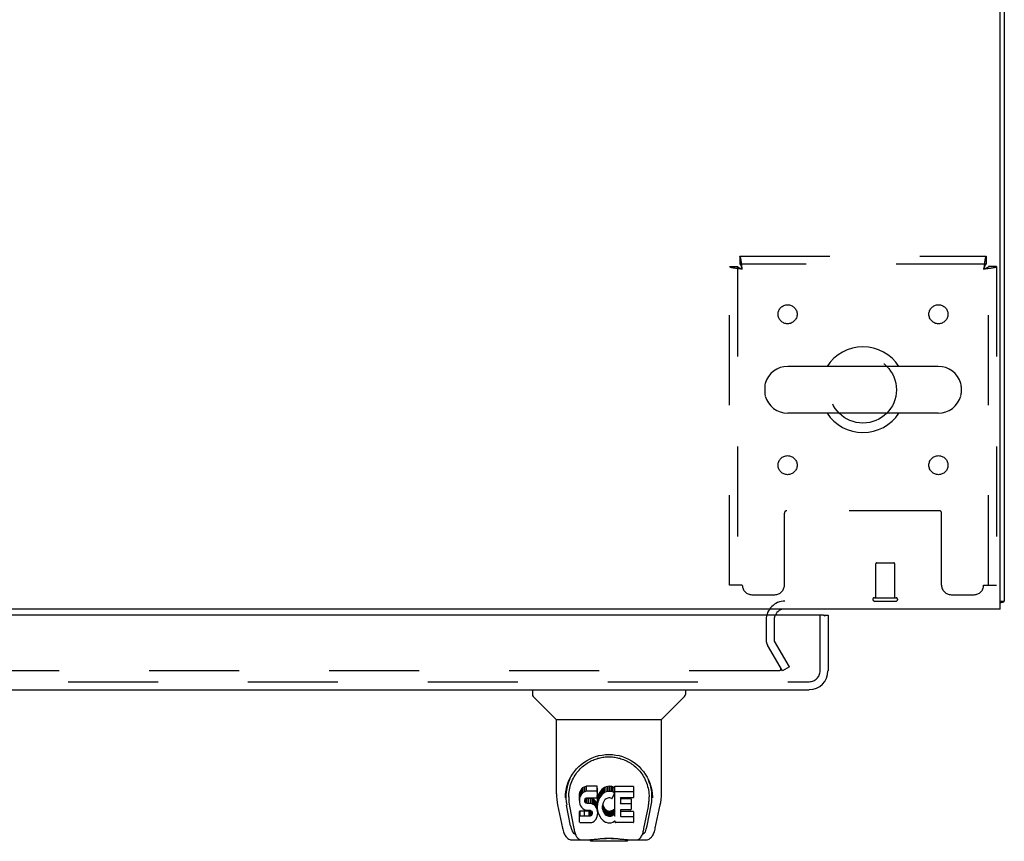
# Model space of a CAD drawing. Header units: inches. Extents: x 0 to 215, y 0 to 139.
# Tile 58 of 115: x 94 to 107, y 105 to 116. Entities that reach past the tile are written whole.
import ezdxf

# ---------------------------------------------------------------- set-up
doc = ezdxf.new("R2010")
doc.units = ezdxf.units.IN
doc.header["$LTSCALE"] = 11.804375
doc.header["$MEASUREMENT"] = 0
doc.linetypes.add('HIDDEN', pattern=[0.2, 0.1, -0.1])
doc.layers.get('0').update_dxf_attribs({"linetype": 'CONTINUOUS'})
doc.layers.add('DEFAULT_2', color=8, linetype='HIDDEN')
doc.layers.add('DOOR_ASSEMBLY', color=7, linetype='CONTINUOUS')

msp = doc.modelspace()

# ---------------------------------------------------------------- linework, layer by layer
at = {"color": 3, "linetype": 'Continuous'}
for p, q in [((107.154, 107.884), (107.154, 125.772)), ((107.206, 125.638), (107.206, 107.988)), ((107.154, 107.884), (67.008, 107.884))]:
    msp.add_line(p, q, dxfattribs=at)
at = {"color": 7, "linetype": 'Continuous'}
for p, q in [((106.34, 111.065), (104.365, 111.065)), ((104.065, 110.803), (104.065, 110.716)), ((106.64, 110.803), (106.64, 110.716)), ((106.34, 110.453), (104.365, 110.453)), ((107.154, 107.988), (107.206, 107.988))]:
    msp.add_line(p, q, dxfattribs=at)
at = {"color": 3, "linetype": 'Continuous'}
for points in [[(107.154, 107.968), (107.154, 107.969), (107.158, 107.97), (107.163, 107.971), (107.167, 107.972), (107.171, 107.972)], [(107.171, 107.972), (107.178, 107.974), (107.182, 107.975), (107.185, 107.976), (107.188, 107.976), (107.191, 107.977), (107.194, 107.978), (107.197, 107.979), (107.199, 107.98), (107.201, 107.981), (107.203, 107.982), (107.204, 107.983), (107.205, 107.984), (107.206, 107.985), (107.206, 107.987), (107.206, 107.988)]]:
    msp.add_lwpolyline(points, dxfattribs=at)
at = {"color": 7, "linetype": 'Continuous'}
for centre, radius, start, end in [((105.352, 110.759), 0.562, 32.9567, 147.0433), ((104.365, 110.759), 0.306, 90, 164.3697), ((106.34, 110.759), 0.306, 15.6303, 90), ((104.208, 110.803), 0.144, 164.3697, 180), ((106.496, 110.803), 0.144, 0, 15.6303), ((104.208, 110.716), 0.144, 180, 195.6303), ((106.496, 110.716), 0.144, 344.3697, 360), ((104.365, 110.759), 0.306, 195.6303, 270), ((106.34, 110.759), 0.306, 270, 344.3697), ((105.352, 110.759), 0.562, 212.956, 327.044)]:
    msp.add_arc(centre, radius, start, end, dxfattribs=at)
at = {"color": 3, "linetype": 'Continuous'}
msp.add_arc((104.328, 107.742), 0.142, 90, 153.5334, dxfattribs=at)
at = {"layer": 'DEFAULT_2', "color": 8, "linetype": 'HIDDEN'}
for p, q in [((103.736, 112.509), (106.968, 112.509)), ((103.736, 112.509), (103.736, 112.405)), ((106.968, 112.405), (103.736, 112.405)), ((106.968, 112.509), (106.968, 112.405)), ((103.602, 112.375), (103.706, 112.375)), ((103.602, 108.197), (103.602, 112.375)), ((103.706, 112.375), (103.706, 108.197)), ((107.102, 112.375), (106.998, 112.375)), ((106.998, 108.197), (106.998, 112.375)), ((107.102, 112.375), (107.102, 108.197)), ((106.353, 109.172), (104.351, 109.172)), ((104.321, 108.197), (104.321, 109.142)), ((106.383, 108.197), (106.383, 109.142)), ((105.52, 108.031), (105.52, 108.478)), ((105.53, 108.488), (105.758, 108.488)), ((105.768, 108.031), (105.768, 108.478)), ((103.769, 108.197), (103.602, 108.197)), ((106.935, 108.197), (107.102, 108.197)), ((103.894, 108.072), (104.196, 108.072)), ((105.502, 108.031), (105.786, 108.031)), ((106.508, 108.072), (106.81, 108.072)), ((105.502, 107.988), (105.786, 107.988)), ((104.081, 107.742), (104.081, 107.48)), ((104.185, 107.742), (104.185, 107.48)), ((104.296, 107.072), (104.099, 107.411)), ((104.386, 107.124), (104.19, 107.463)), ((104.386, 107.124), (104.296, 107.072)), ((104.25, 107.072), (69.913, 107.072))]:
    msp.add_line(p, q, dxfattribs=at)
for points in [[(103.769, 112.342), (103.767, 112.361), (103.764, 112.379), (103.762, 112.397), (103.76, 112.415), (103.757, 112.431), (103.755, 112.446), (103.753, 112.46), (103.75, 112.473), (103.748, 112.484), (103.746, 112.493), (103.743, 112.5), (103.741, 112.505), (103.738, 112.508), (103.736, 112.509)], [(103.769, 112.342), (103.767, 112.349), (103.764, 112.356), (103.762, 112.363), (103.76, 112.37), (103.757, 112.376), (103.755, 112.382), (103.753, 112.387), (103.75, 112.392), (103.748, 112.396), (103.746, 112.399), (103.743, 112.402), (103.741, 112.404), (103.738, 112.405), (103.736, 112.405)], [(106.968, 112.509), (106.966, 112.508), (106.963, 112.505), (106.961, 112.5), (106.959, 112.493), (106.956, 112.484), (106.954, 112.473), (106.952, 112.46), (106.949, 112.446), (106.947, 112.431), (106.945, 112.415), (106.942, 112.397), (106.94, 112.379), (106.937, 112.361), (106.935, 112.342)], [(106.968, 112.405), (106.966, 112.405), (106.963, 112.404), (106.961, 112.402), (106.959, 112.399), (106.956, 112.396), (106.954, 112.392), (106.952, 112.387), (106.949, 112.382), (106.947, 112.376), (106.945, 112.37), (106.942, 112.363), (106.94, 112.356), (106.937, 112.349), (106.935, 112.342)], [(103.602, 112.375), (103.603, 112.373), (103.606, 112.371), (103.612, 112.368), (103.619, 112.366), (103.628, 112.363), (103.639, 112.361), (103.651, 112.359), (103.665, 112.356), (103.68, 112.354), (103.697, 112.352), (103.714, 112.349), (103.732, 112.347), (103.75, 112.345), (103.769, 112.342)], [(103.706, 112.375), (103.707, 112.373), (103.708, 112.371), (103.71, 112.368), (103.712, 112.366), (103.716, 112.363), (103.72, 112.361), (103.725, 112.359), (103.73, 112.356), (103.736, 112.354), (103.742, 112.352), (103.748, 112.349), (103.755, 112.347), (103.762, 112.345), (103.769, 112.342)], [(106.935, 112.342), (106.954, 112.345), (106.972, 112.347), (106.99, 112.349), (107.008, 112.352), (107.024, 112.354), (107.039, 112.356), (107.053, 112.359), (107.066, 112.361), (107.077, 112.363), (107.086, 112.366), (107.093, 112.368), (107.098, 112.371), (107.101, 112.373), (107.102, 112.375)], [(106.935, 112.342), (106.942, 112.345), (106.949, 112.347), (106.956, 112.349), (106.962, 112.352), (106.969, 112.354), (106.974, 112.356), (106.98, 112.359), (106.984, 112.361), (106.988, 112.363), (106.992, 112.366), (106.995, 112.368), (106.997, 112.371), (106.998, 112.373), (106.998, 112.375)], [(104.27, 107.089), (104.27, 107.088), (104.269, 107.087), (104.269, 107.085), (104.268, 107.083), (104.268, 107.081), (104.267, 107.08), (104.265, 107.079), (104.264, 107.077), (104.263, 107.076), (104.261, 107.075), (104.259, 107.074), (104.258, 107.073), (104.256, 107.073), (104.254, 107.072), (104.252, 107.072), (104.25, 107.072)], [(104.267, 107.097), (104.268, 107.095), (104.269, 107.094), (104.269, 107.092), (104.27, 107.09), (104.27, 107.089)]]:
    msp.add_lwpolyline(points, dxfattribs=at)
for centre, radius in [((104.363, 111.749), 0.125), ((106.342, 111.749), 0.125), ((105.352, 110.759), 0.438), ((104.363, 109.77), 0.125), ((106.342, 109.77), 0.125)]:
    msp.add_circle(centre, radius, dxfattribs=at)
for centre, radius, start, end in [((104.351, 109.142), 0.03, 90, 180), ((106.353, 109.142), 0.03, 0, 90), ((105.53, 108.478), 0.01, 90, 180), ((105.758, 108.478), 0.01, 0, 90), ((103.894, 108.197), 0.125, 180, 270), ((104.196, 108.197), 0.125, 270, 360), ((106.508, 108.197), 0.125, 180, 270), ((106.81, 108.197), 0.125, 270, 360), ((105.502, 108.01), 0.0215, 90, 270), ((105.786, 108.01), 0.0215, 270, 90), ((104.328, 107.742), 0.246, 90, 180), ((104.328, 107.742), 0.142, 153.5334, 180), ((104.218, 107.48), 0.137, 180, 210), ((104.218, 107.48), 0.033, 180, 210)]:
    msp.add_arc(centre, radius, start, end, dxfattribs=at)
at = {"layer": 'DOOR_ASSEMBLY', "color": 3, "linetype": 'Continuous'}
for p, q in [((104.832, 107.805), (68.998, 107.805)), ((104.894, 107.805), (104.894, 107.073)), ((68.953, 106.826), (104.647, 106.826))]:
    msp.add_line(p, q, dxfattribs=at)
at = {"layer": 'DOOR_ASSEMBLY', "color": 8, "linetype": 'HIDDEN'}
for p, q in [((104.79, 107.073), (104.79, 107.805)), ((68.953, 106.93), (104.647, 106.93))]:
    msp.add_line(p, q, dxfattribs=at)
at = {"layer": 'DOOR_ASSEMBLY', "color": 7, "linetype": 'Continuous'}
for p, q in [((104.832, 107.805), (104.894, 107.805)), ((101.015, 106.826), (101.015, 106.764)), ((101.324, 106.438), (101.026, 106.736)), ((102.713, 106.438), (103.011, 106.736)), ((103.023, 106.826), (103.023, 106.764)), ((101.33, 106.433), (102.708, 106.433)), ((101.33, 105.461), (101.33, 106.433)), ((102.708, 105.461), (102.708, 106.433)), ((101.671, 105.538), (101.662, 105.53)), ((101.681, 105.544), (101.671, 105.538)), ((101.671, 105.471), (101.671, 105.538)), ((101.702, 105.554), (101.681, 105.544)), ((101.681, 105.477), (101.681, 105.544)), ((101.726, 105.561), (101.702, 105.554)), ((101.702, 105.487), (101.702, 105.554)), ((101.865, 105.561), (101.726, 105.561)), ((101.726, 105.494), (101.726, 105.561)), ((101.867, 105.518), (101.865, 105.561)), ((101.865, 105.494), (101.865, 105.561)), ((101.961, 105.544), (101.943, 105.531)), ((101.981, 105.553), (101.961, 105.544)), ((101.961, 105.477), (101.961, 105.544)), ((102.003, 105.558), (101.981, 105.553)), ((101.981, 105.486), (101.981, 105.553)), ((102.025, 105.56), (102.003, 105.558)), ((102.003, 105.491), (102.003, 105.558)), ((102.025, 105.56), (102.048, 105.559)), ((102.025, 105.493), (102.025, 105.56)), ((102.059, 105.558), (102.048, 105.559)), ((102.048, 105.493), (102.048, 105.559)), ((102.07, 105.554), (102.059, 105.558)), ((102.059, 105.491), (102.059, 105.558)), ((102.088, 105.542), (102.07, 105.554)), ((102.07, 105.488), (102.07, 105.554)), ((102.088, 105.542), (102.088, 105.475)), ((102.09, 105.539), (102.09, 105.475)), ((102.098, 105.559), (102.335, 105.559)), ((102.098, 105.167), (102.098, 105.559)), ((102.34, 105.555), (102.34, 105.414)), ((101.455, 105.492), (101.454, 105.429)), ((101.492, 105.419), (101.492, 105.396)), ((101.634, 105.464), (101.633, 105.441)), ((101.633, 105.374), (101.633, 105.441)), ((101.639, 105.488), (101.634, 105.464)), ((101.634, 105.397), (101.634, 105.464)), ((101.639, 105.421), (101.634, 105.397)), ((101.649, 105.51), (101.639, 105.488)), ((101.639, 105.421), (101.639, 105.488)), ((101.649, 105.443), (101.639, 105.421)), ((101.662, 105.53), (101.649, 105.51)), ((101.649, 105.443), (101.649, 105.51)), ((101.662, 105.463), (101.649, 105.443)), ((101.662, 105.463), (101.662, 105.53)), ((101.671, 105.471), (101.662, 105.463)), ((101.681, 105.477), (101.671, 105.471)), ((101.702, 105.487), (101.681, 105.477)), ((101.726, 105.494), (101.702, 105.487)), ((101.715, 105.404), (101.73, 105.408)), ((101.865, 105.494), (101.726, 105.494)), ((101.73, 105.408), (101.744, 105.409)), ((101.744, 105.409), (101.857, 105.409)), ((101.857, 105.409), (101.863, 105.41)), ((101.863, 105.41), (101.865, 105.415)), ((101.867, 105.452), (101.865, 105.494)), ((101.865, 105.415), (101.866, 105.428)), ((101.866, 105.428), (101.867, 105.452)), ((101.867, 105.452), (101.867, 105.518)), ((101.873, 105.419), (101.869, 105.397)), ((101.88, 105.441), (101.873, 105.419)), ((101.873, 105.352), (101.873, 105.419)), ((101.888, 105.461), (101.88, 105.441)), ((101.88, 105.374), (101.88, 105.441)), ((101.899, 105.481), (101.888, 105.461)), ((101.888, 105.394), (101.888, 105.461)), ((101.899, 105.414), (101.888, 105.394)), ((101.912, 105.499), (101.899, 105.481)), ((101.899, 105.414), (101.899, 105.481)), ((101.912, 105.432), (101.899, 105.414)), ((101.926, 105.516), (101.912, 105.499)), ((101.912, 105.432), (101.912, 105.499)), ((101.926, 105.449), (101.912, 105.432)), ((101.943, 105.531), (101.926, 105.516)), ((101.926, 105.449), (101.926, 105.516)), ((101.943, 105.464), (101.926, 105.449)), ((101.943, 105.464), (101.943, 105.531)), ((101.961, 105.477), (101.943, 105.464)), ((101.981, 105.486), (101.961, 105.477)), ((102.003, 105.491), (101.981, 105.486)), ((102.025, 105.493), (102.003, 105.491)), ((102.019, 105.408), (102.006, 105.405)), ((102.032, 105.408), (102.019, 105.408)), ((102.048, 105.493), (102.025, 105.493)), ((102.059, 105.491), (102.048, 105.493)), ((102.07, 105.488), (102.059, 105.491)), ((102.09, 105.47), (102.063, 105.402)), ((102.088, 105.475), (102.07, 105.488)), ((102.098, 105.492), (102.335, 105.492)), ((102.335, 105.409), (102.173, 105.409)), ((102.582, 105.493), (102.583, 105.429)), ((101.345, 105.318), (101.41, 105.012)), ((101.448, 105.406), (101.448, 105.406)), ((101.517, 105.04), (101.464, 105.31)), ((101.501, 105.298), (101.558, 105.005)), ((101.634, 105.397), (101.633, 105.374)), ((101.633, 105.374), (101.633, 105.35)), ((101.633, 105.35), (101.637, 105.326)), ((101.637, 105.326), (101.646, 105.304)), ((101.646, 105.304), (101.658, 105.284)), ((101.658, 105.284), (101.675, 105.267)), ((101.704, 105.377), (101.706, 105.392)), ((101.704, 105.354), (101.704, 105.377)), ((101.704, 105.362), (101.704, 105.377)), ((101.704, 105.354), (101.704, 105.362)), ((101.707, 105.347), (101.704, 105.354)), ((101.706, 105.392), (101.709, 105.399)), ((101.707, 105.347), (101.707, 105.392)), ((101.711, 105.341), (101.707, 105.347)), ((101.709, 105.399), (101.715, 105.404)), ((101.711, 105.341), (101.711, 105.4)), ((101.717, 105.337), (101.711, 105.341)), ((101.732, 105.4), (101.717, 105.404)), ((101.717, 105.404), (101.717, 105.404)), ((101.717, 105.337), (101.717, 105.404)), ((101.732, 105.333), (101.717, 105.337)), ((101.756, 105.4), (101.732, 105.4)), ((101.732, 105.333), (101.732, 105.4)), ((101.756, 105.334), (101.732, 105.333)), ((101.78, 105.399), (101.756, 105.4)), ((101.756, 105.334), (101.756, 105.4)), ((101.78, 105.332), (101.756, 105.334)), ((101.803, 105.394), (101.78, 105.399)), ((101.78, 105.332), (101.78, 105.399)), ((101.803, 105.327), (101.78, 105.332)), ((101.814, 105.389), (101.803, 105.394)), ((101.803, 105.327), (101.803, 105.394)), ((101.814, 105.322), (101.803, 105.327)), ((101.824, 105.382), (101.814, 105.389)), ((101.814, 105.322), (101.814, 105.389)), ((101.824, 105.316), (101.814, 105.322)), ((101.841, 105.366), (101.824, 105.382)), ((101.824, 105.316), (101.824, 105.382)), ((101.841, 105.299), (101.824, 105.316)), ((101.854, 105.346), (101.841, 105.366)), ((101.841, 105.299), (101.841, 105.366)), ((101.854, 105.279), (101.841, 105.299)), ((101.864, 105.323), (101.854, 105.346)), ((101.854, 105.279), (101.854, 105.346)), ((101.864, 105.257), (101.854, 105.279)), ((101.865, 105.32), (101.864, 105.323)), ((101.864, 105.257), (101.864, 105.323)), ((101.869, 105.397), (101.865, 105.353)), ((101.865, 105.286), (101.865, 105.353)), ((101.869, 105.33), (101.865, 105.286)), ((101.865, 105.286), (101.866, 105.264)), ((101.869, 105.33), (101.869, 105.397)), ((101.873, 105.352), (101.869, 105.33)), ((101.88, 105.374), (101.873, 105.352)), ((101.888, 105.394), (101.88, 105.374)), ((101.935, 105.302), (101.934, 105.275)), ((101.938, 105.329), (101.935, 105.302)), ((101.935, 105.262), (101.935, 105.302)), ((101.937, 105.321), (101.939, 105.316)), ((101.942, 105.341), (101.938, 105.329)), ((101.939, 105.316), (101.949, 105.291)), ((101.939, 105.249), (101.939, 105.316)), ((101.948, 105.353), (101.942, 105.341)), ((101.962, 105.376), (101.948, 105.353)), ((101.949, 105.291), (101.962, 105.268)), ((101.949, 105.224), (101.949, 105.291)), ((101.97, 105.387), (101.962, 105.376)), ((101.981, 105.394), (101.97, 105.387)), ((102.006, 105.405), (101.981, 105.394)), ((102.045, 105.405), (102.032, 105.408)), ((102.057, 105.4), (102.045, 105.405)), ((102.169, 105.405), (102.169, 105.337)), ((102.173, 105.4), (102.304, 105.4)), ((102.173, 105.333), (102.304, 105.333)), ((102.309, 105.395), (102.309, 105.255)), ((102.479, 105.005), (102.536, 105.295)), ((102.52, 105.04), (102.573, 105.31)), ((102.536, 105.295), (102.537, 105.299)), ((102.59, 105.406), (102.59, 105.406)), ((102.627, 105.012), (102.692, 105.318)), ((101.635, 105.088), (101.635, 105.23)), ((101.699, 105.168), (101.639, 105.167)), ((101.699, 105.235), (101.64, 105.234)), ((101.64, 105.167), (101.64, 105.234)), ((101.675, 105.267), (101.695, 105.253)), ((101.695, 105.253), (101.706, 105.249)), ((101.76, 105.235), (101.699, 105.235)), ((101.699, 105.168), (101.699, 105.235)), ((101.76, 105.168), (101.699, 105.168)), ((101.706, 105.249), (101.717, 105.247)), ((101.717, 105.247), (101.765, 105.247)), ((101.775, 105.236), (101.76, 105.235)), ((101.76, 105.168), (101.76, 105.235)), ((101.775, 105.169), (101.76, 105.168)), ((101.765, 105.247), (101.772, 105.246)), ((101.772, 105.246), (101.779, 105.244)), ((101.781, 105.239), (101.775, 105.236)), ((101.775, 105.169), (101.775, 105.236)), ((101.781, 105.173), (101.775, 105.169)), ((101.779, 105.244), (101.785, 105.239)), ((101.783, 105.241), (101.781, 105.239)), ((101.781, 105.173), (101.781, 105.239)), ((101.787, 105.178), (101.781, 105.173)), ((101.785, 105.239), (101.79, 105.233)), ((101.787, 105.178), (101.787, 105.238)), ((101.796, 105.19), (101.787, 105.178)), ((101.79, 105.233), (101.797, 105.22)), ((101.796, 105.19), (101.796, 105.221)), ((101.799, 105.197), (101.796, 105.19)), ((101.797, 105.22), (101.799, 105.204)), ((101.799, 105.197), (101.799, 105.209)), ((101.799, 105.204), (101.799, 105.197)), ((101.856, 105.14), (101.865, 105.162)), ((101.87, 105.233), (101.864, 105.257)), ((101.865, 105.162), (101.871, 105.186)), ((101.866, 105.264), (101.869, 105.242)), ((101.869, 105.242), (101.873, 105.22)), ((101.872, 105.21), (101.87, 105.233)), ((101.871, 105.186), (101.872, 105.21)), ((101.872, 105.21), (101.872, 105.224)), ((101.873, 105.22), (101.88, 105.199)), ((101.88, 105.199), (101.902, 105.16)), ((101.902, 105.16), (101.914, 105.141)), ((101.934, 105.275), (101.935, 105.262)), ((101.935, 105.262), (101.939, 105.249)), ((101.939, 105.249), (101.949, 105.224)), ((101.949, 105.224), (101.962, 105.201)), ((101.962, 105.268), (101.971, 105.258)), ((101.962, 105.201), (101.962, 105.268)), ((101.962, 105.201), (101.971, 105.191)), ((101.971, 105.258), (101.981, 105.249)), ((101.971, 105.191), (101.971, 105.258)), ((101.971, 105.191), (101.981, 105.182)), ((101.981, 105.249), (101.992, 105.241)), ((101.981, 105.182), (101.981, 105.249)), ((101.981, 105.182), (101.992, 105.175)), ((101.992, 105.241), (102.004, 105.237)), ((101.992, 105.175), (101.992, 105.241)), ((101.992, 105.175), (102.004, 105.17)), ((102.004, 105.237), (102.018, 105.234)), ((102.004, 105.17), (102.004, 105.237)), ((102.004, 105.17), (102.018, 105.167)), ((102.018, 105.234), (102.031, 105.234)), ((102.018, 105.167), (102.018, 105.234)), ((102.018, 105.167), (102.031, 105.167)), ((102.031, 105.234), (102.044, 105.236)), ((102.031, 105.167), (102.031, 105.234)), ((102.031, 105.167), (102.044, 105.169)), ((102.044, 105.236), (102.057, 105.24)), ((102.044, 105.169), (102.044, 105.236)), ((102.044, 105.169), (102.057, 105.173)), ((102.057, 105.24), (102.069, 105.245)), ((102.057, 105.173), (102.057, 105.24)), ((102.057, 105.173), (102.069, 105.178)), ((102.069, 105.245), (102.08, 105.253)), ((102.069, 105.178), (102.069, 105.245)), ((102.069, 105.178), (102.08, 105.186)), ((102.08, 105.253), (102.08, 105.186)), ((102.087, 105.252), (102.098, 105.234)), ((102.087, 105.185), (102.098, 105.167)), ((102.17, 105.246), (102.17, 105.169)), ((102.304, 105.251), (102.174, 105.251)), ((102.174, 105.231), (102.336, 105.231)), ((102.174, 105.164), (102.336, 105.164)), ((102.34, 105.226), (102.34, 105.088)), ((101.64, 105.083), (101.784, 105.083)), ((101.784, 105.083), (101.796, 105.085)), ((101.796, 105.085), (101.807, 105.089)), ((101.807, 105.089), (101.827, 105.102)), ((101.827, 105.102), (101.844, 105.119)), ((101.844, 105.119), (101.851, 105.129)), ((101.851, 105.129), (101.856, 105.14)), ((101.914, 105.141), (101.929, 105.125)), ((101.929, 105.125), (101.945, 105.11)), ((101.945, 105.11), (101.963, 105.096)), ((101.963, 105.096), (101.973, 105.091)), ((101.973, 105.091), (101.983, 105.087)), ((101.983, 105.087), (102.005, 105.081)), ((102.005, 105.081), (102.027, 105.079)), ((102.027, 105.079), (102.049, 105.082)), ((102.049, 105.082), (102.071, 105.089)), ((102.071, 105.089), (102.09, 105.1)), ((102.1, 105.1), (102.09, 105.1)), ((102.09, 105.1), (102.09, 105.1)), ((102.1, 105.088), (102.1, 105.1)), ((102.336, 105.083), (102.105, 105.083)), ((101.576, 104.936), (101.568, 104.936)), ((101.574, 104.941), (101.578, 104.931)), ((101.578, 104.93), (101.578, 104.931)), ((102.459, 104.93), (102.46, 104.931)), ((102.46, 104.931), (102.463, 104.941)), ((102.469, 104.936), (102.462, 104.936)), ((101.534, 104.858), (101.761, 104.858)), ((101.62, 104.858), (101.614, 104.858)), ((101.62, 104.858), (101.619, 104.858)), ((101.78, 104.838), (101.76, 104.859)), ((102.257, 104.838), (101.78, 104.838)), ((102.257, 104.838), (102.277, 104.859)), ((102.277, 104.858), (102.503, 104.858)), ((102.418, 104.858), (102.417, 104.858))]:
    msp.add_line(p, q, dxfattribs=at)
for points in [[(101.448, 105.419), (101.45, 105.46), (101.457, 105.51), (101.468, 105.557), (101.482, 105.601), (101.499, 105.643), (101.519, 105.682), (101.542, 105.719), (101.566, 105.754), (101.594, 105.787), (101.623, 105.817), (101.655, 105.845), (101.688, 105.871), (101.724, 105.895), (101.762, 105.915), (101.801, 105.933), (101.843, 105.949), (101.885, 105.961), (101.929, 105.969), (101.974, 105.975), (102.019, 105.976), (102.064, 105.975), (102.109, 105.969), (102.153, 105.961), (102.195, 105.948), (102.237, 105.933), (102.276, 105.915), (102.314, 105.894), (102.35, 105.871), (102.383, 105.845), (102.415, 105.817), (102.444, 105.786), (102.471, 105.753), (102.496, 105.718), (102.519, 105.681), (102.538, 105.642), (102.555, 105.6), (102.569, 105.556), (102.58, 105.509), (102.587, 105.459), (102.589, 105.419)], [(101.492, 105.419), (101.492, 105.439), (101.494, 105.463), (101.496, 105.487), (101.5, 105.511), (101.505, 105.535), (101.51, 105.558), (101.517, 105.58), (101.525, 105.602), (101.533, 105.624), (101.543, 105.645), (101.553, 105.665), (101.564, 105.685), (101.575, 105.704), (101.588, 105.722), (101.6, 105.739), (101.614, 105.756), (101.627, 105.772), (101.641, 105.787), (101.656, 105.801), (101.67, 105.814), (101.685, 105.827), (101.701, 105.839), (101.716, 105.85), (101.732, 105.861), (101.747, 105.871), (101.763, 105.88), (101.779, 105.888), (101.795, 105.896), (101.811, 105.903), (101.827, 105.91), (101.843, 105.915), (101.859, 105.921), (101.874, 105.926), (101.89, 105.93), (101.906, 105.934), (101.922, 105.937), (101.938, 105.94), (101.954, 105.942), (101.97, 105.944), (101.986, 105.945), (102.002, 105.945), (102.018, 105.946), (102.034, 105.946), (102.05, 105.945), (102.066, 105.944), (102.082, 105.942), (102.098, 105.94), (102.114, 105.937), (102.13, 105.934), (102.146, 105.93), (102.161, 105.926), (102.177, 105.921), (102.193, 105.916), (102.209, 105.91), (102.226, 105.903), (102.242, 105.896), (102.257, 105.889), (102.273, 105.88), (102.289, 105.871), (102.305, 105.861), (102.32, 105.851), (102.336, 105.84), (102.351, 105.828), (102.366, 105.815), (102.381, 105.801), (102.395, 105.787), (102.41, 105.772), (102.423, 105.756), (102.437, 105.74), (102.449, 105.722), (102.462, 105.704), (102.473, 105.685), (102.484, 105.666), (102.494, 105.645), (102.504, 105.624), (102.512, 105.603), (102.52, 105.581), (102.527, 105.558), (102.533, 105.535), (102.537, 105.511), (102.541, 105.488), (102.544, 105.463), (102.545, 105.439), (102.546, 105.419)], [(101.33, 105.461), (101.33, 105.428), (101.334, 105.388), (101.339, 105.348), (101.345, 105.318)], [(101.448, 105.406), (101.448, 105.411), (101.448, 105.419)], [(102.537, 105.299), (102.537, 105.302), (102.538, 105.305), (102.538, 105.308), (102.539, 105.311), (102.539, 105.314), (102.54, 105.317), (102.54, 105.321), (102.541, 105.324), (102.541, 105.328), (102.542, 105.331), (102.542, 105.335), (102.543, 105.339), (102.543, 105.343), (102.543, 105.347), (102.544, 105.351), (102.544, 105.355), (102.544, 105.36), (102.545, 105.364), (102.545, 105.369), (102.545, 105.374), (102.545, 105.378), (102.545, 105.383), (102.546, 105.388), (102.546, 105.393), (102.546, 105.419)], [(102.589, 105.419), (102.589, 105.411), (102.59, 105.406)], [(102.692, 105.318), (102.698, 105.348), (102.704, 105.388), (102.707, 105.428), (102.708, 105.461)], [(101.492, 105.396), (101.492, 105.379), (101.494, 105.351), (101.497, 105.323), (101.501, 105.298)], [(101.639, 105.234), (101.639, 105.234), (101.639, 105.234), (101.638, 105.234), (101.638, 105.234), (101.637, 105.233), (101.637, 105.233), (101.637, 105.233), (101.636, 105.233), (101.636, 105.232), (101.636, 105.232), (101.635, 105.231), (101.635, 105.231), (101.635, 105.23), (101.635, 105.23)], [(101.639, 105.167), (101.639, 105.167), (101.639, 105.167), (101.638, 105.167), (101.638, 105.167), (101.637, 105.167), (101.637, 105.166), (101.637, 105.166), (101.636, 105.166), (101.636, 105.165), (101.636, 105.165), (101.635, 105.164), (101.635, 105.164), (101.635, 105.163), (101.635, 105.163)], [(101.41, 105.012), (101.413, 104.999), (101.418, 104.981), (101.423, 104.964), (101.428, 104.949), (101.433, 104.935), (101.439, 104.923), (101.446, 104.912), (101.453, 104.901), (101.461, 104.891), (101.47, 104.882), (101.481, 104.875), (101.492, 104.868), (101.504, 104.863), (101.517, 104.859), (101.531, 104.858), (101.534, 104.858)], [(101.558, 105.005), (101.561, 104.993), (101.564, 104.98), (101.567, 104.966), (101.57, 104.953), (101.574, 104.941)], [(101.578, 104.93), (101.583, 104.918), (101.589, 104.905), (101.596, 104.895), (101.602, 104.885), (101.61, 104.877), (101.618, 104.87), (101.627, 104.865), (101.637, 104.861), (101.647, 104.858), (101.654, 104.858)], [(102.383, 104.858), (102.391, 104.858), (102.401, 104.861), (102.41, 104.865), (102.419, 104.87), (102.427, 104.877), (102.435, 104.885), (102.441, 104.895), (102.448, 104.905), (102.454, 104.918), (102.459, 104.93)], [(102.463, 104.941), (102.467, 104.953), (102.47, 104.966), (102.474, 104.98), (102.477, 104.993), (102.479, 105.005)], [(102.503, 104.858), (102.506, 104.858), (102.519, 104.859), (102.532, 104.863), (102.545, 104.868), (102.556, 104.874), (102.566, 104.882), (102.576, 104.891), (102.584, 104.901), (102.591, 104.911), (102.598, 104.923), (102.604, 104.935), (102.609, 104.949), (102.615, 104.964), (102.62, 104.981), (102.624, 104.999), (102.627, 105.012)], [(101.735, 104.858), (101.756, 104.858), (101.778, 104.86), (101.801, 104.862), (101.826, 104.865), (101.852, 104.868), (101.878, 104.871), (101.906, 104.873), (101.934, 104.875), (101.963, 104.877), (101.992, 104.878), (102.021, 104.879), (102.05, 104.878), (102.079, 104.877), (102.108, 104.875), (102.136, 104.873), (102.163, 104.87), (102.189, 104.867), (102.214, 104.864), (102.238, 104.862), (102.261, 104.86), (102.282, 104.858), (102.302, 104.858)], [(101.735, 104.858), (101.757, 104.858), (101.784, 104.86), (101.811, 104.862), (101.84, 104.865), (101.868, 104.868), (101.898, 104.871), (101.927, 104.873), (101.957, 104.875), (101.988, 104.876), (102.018, 104.877), (102.049, 104.876), (102.079, 104.875), (102.109, 104.873), (102.139, 104.871), (102.168, 104.868), (102.197, 104.865), (102.226, 104.862), (102.253, 104.86), (102.28, 104.858), (102.302, 104.858)]]:
    msp.add_lwpolyline(points, dxfattribs=at)
at = {"layer": 'DOOR_ASSEMBLY', "color": 3, "linetype": 'Continuous'}
for centre, radius, start, end in [((104.832, 107.785), 0.02, 0, 90), ((104.647, 107.073), 0.246, 270, 360)]:
    msp.add_arc(centre, radius, start, end, dxfattribs=at)
at = {"layer": 'DOOR_ASSEMBLY', "color": 8, "linetype": 'HIDDEN'}
msp.add_arc((104.647, 107.073), 0.142, 270, 360, dxfattribs=at)
at = {"layer": 'DOOR_ASSEMBLY', "color": 7, "linetype": 'Continuous'}
for centre, radius, start, end in [((101.054, 106.764), 0.0394, 180, 225), ((102.983, 106.764), 0.0394, 315, 360), ((101.338, 106.452), 0.0197, 225, 262.5), ((102.699, 106.452), 0.0197, 277.5, 315)]:
    msp.add_arc(centre, radius, start, end, dxfattribs=at)
for centre, major_axis, ratio, start_param, end_param in [((102.019, 105.419), (0, 0.565), 0.999848, 1.137008, 1.76365), ((102.085, 105.539), (0, 0.00448), 1, -1.566905, -0.665444), ((102.335, 105.555), (0, 0.00448), 1, -1.570796, 0), ((102.019, 105.419), (0, 0.565), 0.999848, 4.519536, 5.145564), ((102.085, 105.472), (0.00448, 0), 1, 0.003842, 0.905353), ((102.085, 105.472), (0, 0.00448), 1, -1.937287, -1.566955), ((102.173, 105.405), (0, 0.00448), 1, 0, 1.570796), ((102.335, 105.488), (0, 0.00448), 1, -1.570796, 0), ((102.335, 105.414), (0, 0.00448), 1, -3.141593, -1.570796), ((102.059, 105.404), (0, 0.00448), 1, -3.557718, -1.937287), ((102.173, 105.404), (0, 0.00448), 1, 1.96475, 3.141593), ((102.173, 105.337), (0, 0.00448), 1, -4.712389, -3.141593), ((102.304, 105.395), (0.00448, 0), 1, 0, 1.570796), ((102.304, 105.328), (0, 0.00448), 1, -1.570796, 0), ((102.083, 105.249), (0.00448, 0), 1, 0.594971, 2.222579), ((102.083, 105.182), (0.00448, 0), 1, 0.594971, 2.222579), ((102.174, 105.246), (0, 0.00448), 1, 0, 1.570796), ((102.174, 105.235), (0, 0.00448), 1, -4.712389, -3.141593), ((102.174, 105.169), (0, 0.00448), 1, -4.712389, -3.141593), ((102.304, 105.255), (0, 0.00448), 1, -3.141593, -1.570796), ((102.336, 105.226), (0, 0.00448), 1, -1.570796, 0), ((102.336, 105.16), (0, 0.00448), 1, -1.570796, 0), ((101.575, 105.291), (0.007, 0.354), 0.213027, -3.923008, -3.13761), ((101.64, 105.088), (0, 0.00483), 1, -4.712389, -3.141593), ((102.105, 105.088), (0, 0.00448), 1, -4.712389, -3.141593), ((102.336, 105.088), (0, 0.00448), 1, -3.141593, -1.570796), ((102.462, 105.291), (-0.007, 0.354), 0.213027, -3.145575, -2.360177)]:
    msp.add_ellipse(centre, major_axis=major_axis, ratio=ratio, start_param=start_param, end_param=end_param, dxfattribs=at)

doc.saveas('drawing.dxf')
